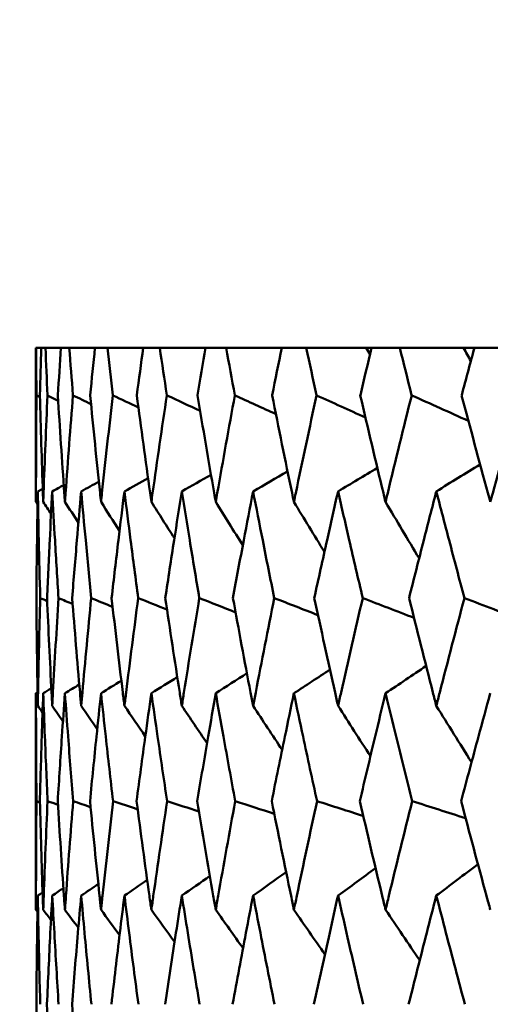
# Model space of a CAD drawing. Header units: millimetres. Extents: x 61 to 1929, y 482 to 2664.
# Tile 200 of 219: x 1225.09 to 1227.65, y 717.78 to 723.14. Entities that reach past the tile are written whole.
import ezdxf

# ---------------------------------------------------------------- set-up
doc = ezdxf.new("R2010")
doc.units = ezdxf.units.MM
doc.header["$LTSCALE"] = 10
doc.layers.add('Widoczne (ISO)', color=7, linetype='Continuous', lineweight=50)

msp = doc.modelspace()

# ---------------------------------------------------------------- linework, layer by layer
at = {"layer": 'Widoczne (ISO)'}
for p, q in [((1225.175, 721.3536), (1225.1742, 721.3536)), ((1225.1742, 721.3536), (1225.1742, 720.5133)), ((1225.175, 721.3536), (1225.2032, 721.3536)), ((1225.2258, 721.3536), (1225.2032, 721.3536)), ((1225.2258, 721.3536), (1225.3101, 721.3536)), ((1225.3553, 721.3536), (1225.3101, 721.3536)), ((1225.3553, 721.3536), (1225.4955, 721.3536)), ((1225.5631, 721.3536), (1225.4955, 721.3536)), ((1225.5631, 721.3536), (1225.7585, 721.3536)), ((1225.8482, 721.3536), (1225.7585, 721.3536)), ((1225.8482, 721.3536), (1226.0981, 721.3536)), ((1226.2096, 721.3536), (1226.0981, 721.3536)), ((1226.2096, 721.3536), (1226.5131, 721.3536)), ((1226.6458, 721.3536), (1226.5131, 721.3536)), ((1226.6458, 721.3536), (1226.972, 721.3536)), ((1226.972, 721.3536), (1227.0016, 721.3536)), ((1227.1552, 721.3536), (1227.0016, 721.3536)), ((1227.1552, 721.3536), (1227.5025, 721.3536)), ((1227.5025, 721.3536), (1227.5619, 721.3536)), ((1227.7357, 721.3536), (1227.5619, 721.3536)), ((1225.1742, 719.4706), (1225.1742, 718.2908))]:
    msp.add_line(p, q, dxfattribs=at)
msp.add_circle((1245.1742, 751.3536), 50, dxfattribs=at)
for points, knots in [([(1225.1769, 721.0943), (1225.1769, 721.0948), (1225.1769, 721.0954), (1225.1761, 721.1818), (1225.1755, 721.2677), (1225.175, 721.3536)], [0.02951568, 0.02951568, 0.02951568, 0.02951568, 0.02969929, 0.02969929, 0.05939589, 0.05939589, 0.05939589, 0.05939589]), ([(1225.2032, 721.3536), (1225.2005, 721.2677), (1225.1981, 721.1818), (1225.1958, 721.0954), (1225.1958, 721.0948), (1225.1957, 721.0943)], [0, 0, 0, 0, 0.02969567, 0.02969567, 0.02988021, 0.02988021, 0.02988021, 0.02988021]), ([(1225.237, 721.0943), (1225.237, 721.0948), (1225.237, 721.0954), (1225.2331, 721.1818), (1225.2294, 721.2677), (1225.2258, 721.3536)], [0.02951568, 0.02951568, 0.02951568, 0.02951568, 0.02969929, 0.02969929, 0.05939589, 0.05939589, 0.05939589, 0.05939589]), ([(1225.3101, 721.3536), (1225.3044, 721.2677), (1225.2989, 721.1818), (1225.2935, 721.0954), (1225.2934, 721.0948), (1225.2934, 721.0943)], [0, 0, 0, 0, 0.02969567, 0.02969567, 0.02988021, 0.02988021, 0.02988021, 0.02988021]), ([(1225.3758, 721.0943), (1225.3758, 721.0948), (1225.3757, 721.0954), (1225.3687, 721.1818), (1225.3619, 721.2677), (1225.3553, 721.3536)], [0.02951568, 0.02951568, 0.02951568, 0.02951568, 0.02969929, 0.02969929, 0.05939589, 0.05939589, 0.05939589, 0.05939589]), ([(1225.4955, 721.3536), (1225.4867, 721.2677), (1225.4781, 721.1818), (1225.4696, 721.0954), (1225.4696, 721.0948), (1225.4695, 721.0943)], [0, 0, 0, 0, 0.02969567, 0.02969567, 0.02988021, 0.02988021, 0.02988021, 0.02988021]), ([(1225.5928, 721.0943), (1225.5927, 721.0948), (1225.5926, 721.0954), (1225.5826, 721.1818), (1225.5727, 721.2677), (1225.5631, 721.3536)], [0.02951568, 0.02951568, 0.02951568, 0.02951568, 0.02969929, 0.02969929, 0.05939589, 0.05939589, 0.05939589, 0.05939589]), ([(1225.7585, 721.3536), (1225.7467, 721.2677), (1225.7351, 721.1818), (1225.7235, 721.0954), (1225.7235, 721.0948), (1225.7234, 721.0943)], [0, 0, 0, 0, 0.02969567, 0.02969567, 0.02988021, 0.02988021, 0.02988021, 0.02988021]), ([(1225.887, 721.0943), (1225.8869, 721.0948), (1225.8868, 721.0954), (1225.8737, 721.1818), (1225.8609, 721.2677), (1225.8482, 721.3536)], [0.02951568, 0.02951568, 0.02951568, 0.02951568, 0.02969929, 0.02969929, 0.05939589, 0.05939589, 0.05939589, 0.05939589]), ([(1226.0981, 721.3536), (1226.0834, 721.2677), (1226.0688, 721.1818), (1226.0542, 721.0954), (1226.0541, 721.0948), (1226.054, 721.0943)], [0, 0, 0, 0, 0.02969567, 0.02969567, 0.02988021, 0.02988021, 0.02988021, 0.02988021]), ([(1226.2573, 721.0943), (1226.2572, 721.0948), (1226.2571, 721.0954), (1226.241, 721.1818), (1226.2252, 721.2677), (1226.2096, 721.3536)], [0.02951568, 0.02951568, 0.02951568, 0.02951568, 0.02969929, 0.02969929, 0.05939589, 0.05939589, 0.05939589, 0.05939589]), ([(1226.5131, 721.3536), (1226.4954, 721.2677), (1226.4778, 721.1818), (1226.4604, 721.0954), (1226.4603, 721.0948), (1226.4602, 721.0943)], [0, 0, 0, 0, 0.02969567, 0.02969567, 0.02988021, 0.02988021, 0.02988021, 0.02988021]), ([(1226.7023, 721.0943), (1226.7021, 721.0948), (1226.702, 721.0954), (1226.6831, 721.1818), (1226.6644, 721.2677), (1226.6458, 721.3536)], [0.02951568, 0.02951568, 0.02951568, 0.02951568, 0.02969929, 0.02969929, 0.05939589, 0.05939589, 0.05939589, 0.05939589]), ([(1227.0016, 721.3536), (1226.9811, 721.2677), (1226.9607, 721.1818), (1226.9404, 721.0954), (1226.9402, 721.0948), (1226.9401, 721.0943)], [0, 0, 0, 0, 0.02969567, 0.02969567, 0.02988021, 0.02988021, 0.02988021, 0.02988021]), ([(1227.2201, 721.0943), (1227.22, 721.0948), (1227.2199, 721.0954), (1227.1981, 721.1818), (1227.1766, 721.2677), (1227.1552, 721.3536)], [0.02951568, 0.02951568, 0.02951568, 0.02951568, 0.02969929, 0.02969929, 0.05939589, 0.05939589, 0.05939589, 0.05939589]), ([(1227.5619, 721.3536), (1227.5386, 721.2677), (1227.5155, 721.1818), (1227.4923, 721.0954), (1227.4922, 721.0948), (1227.492, 721.0943)], [0, 0, 0, 0, 0.02969567, 0.02969567, 0.02988021, 0.02988021, 0.02988021, 0.02988021]), ([(1225.1742, 720.5133), (1225.1742, 720.5295), (1225.1742, 720.5457), (1225.1744, 720.7394), (1225.1753, 720.9169), (1225.1769, 721.0943)], [0.0853813, 0.0853813, 0.0853813, 0.0853813, 0.09097809, 0.09097809, 0.15214536, 0.15214536, 0.15214536, 0.15214536]), ([(1225.1957, 721.0943), (1225.2004, 720.917), (1225.2058, 720.7396), (1225.2125, 720.546), (1225.2131, 720.5296), (1225.2137, 720.5133)], [0.0297954, 0.0297954, 0.0297954, 0.0297954, 0.09092493, 0.09092493, 0.09655955, 0.09655955, 0.09655955, 0.09655955]), ([(1225.2137, 720.5133), (1225.2143, 720.5295), (1225.2149, 720.5457), (1225.2219, 720.7394), (1225.2291, 720.9169), (1225.237, 721.0943)], [0.0853813, 0.0853813, 0.0853813, 0.0853813, 0.09097809, 0.09097809, 0.15214536, 0.15214536, 0.15214536, 0.15214536]), ([(1225.2934, 721.0943), (1225.3043, 720.917), (1225.316, 720.7396), (1225.3296, 720.546), (1225.3308, 720.5296), (1225.3319, 720.5133)], [0.0297954, 0.0297954, 0.0297954, 0.0297954, 0.09092493, 0.09092493, 0.09655955, 0.09655955, 0.09655955, 0.09655955]), ([(1225.3319, 720.5133), (1225.3331, 720.5295), (1225.3342, 720.5457), (1225.3481, 720.7394), (1225.3616, 720.9169), (1225.3758, 721.0943)], [0.0853813, 0.0853813, 0.0853813, 0.0853813, 0.09097809, 0.09097809, 0.15214536, 0.15214536, 0.15214536, 0.15214536]), ([(1225.4695, 721.0943), (1225.4867, 720.917), (1225.5046, 720.7396), (1225.525, 720.546), (1225.5267, 720.5296), (1225.5285, 720.5133)], [0.0297954, 0.0297954, 0.0297954, 0.0297954, 0.09092493, 0.09092493, 0.09655955, 0.09655955, 0.09655955, 0.09655955]), ([(1225.5285, 720.5133), (1225.5302, 720.5295), (1225.5319, 720.5457), (1225.5526, 720.7394), (1225.5723, 720.9169), (1225.5928, 721.0943)], [0.0853813, 0.0853813, 0.0853813, 0.0853813, 0.09097809, 0.09097809, 0.15214536, 0.15214536, 0.15214536, 0.15214536]), ([(1225.7234, 721.0943), (1225.7468, 720.917), (1225.7709, 720.7396), (1225.798, 720.546), (1225.8003, 720.5296), (1225.8026, 720.5133)], [0.0297954, 0.0297954, 0.0297954, 0.0297954, 0.09092493, 0.09092493, 0.09655955, 0.09655955, 0.09655955, 0.09655955]), ([(1225.8026, 720.5133), (1225.8048, 720.5295), (1225.8071, 720.5457), (1225.8345, 720.7394), (1225.8604, 720.9169), (1225.887, 721.0943)], [0.0853813, 0.0853813, 0.0853813, 0.0853813, 0.09097809, 0.09097809, 0.15214536, 0.15214536, 0.15214536, 0.15214536]), ([(1226.054, 721.0943), (1226.0835, 720.917), (1226.1137, 720.7396), (1226.1474, 720.546), (1226.1502, 720.5296), (1226.1531, 720.5133)], [0.0297954, 0.0297954, 0.0297954, 0.0297954, 0.09092493, 0.09092493, 0.09655955, 0.09655955, 0.09655955, 0.09655955]), ([(1226.1531, 720.5133), (1226.1559, 720.5295), (1226.1588, 720.5457), (1226.1928, 720.7394), (1226.2247, 720.9169), (1226.2573, 721.0943)], [0.0853813, 0.0853813, 0.0853813, 0.0853813, 0.09097809, 0.09097809, 0.15214536, 0.15214536, 0.15214536, 0.15214536]), ([(1226.4602, 721.0943), (1226.4956, 720.917), (1226.5317, 720.7396), (1226.5719, 720.546), (1226.5753, 720.5296), (1226.5787, 720.5133)], [0.0297954, 0.0297954, 0.0297954, 0.0297954, 0.09092493, 0.09092493, 0.09655955, 0.09655955, 0.09655955, 0.09655955]), ([(1226.5787, 720.5133), (1226.5821, 720.5295), (1226.5855, 720.5457), (1226.626, 720.7394), (1226.6638, 720.9169), (1226.7023, 721.0943)], [0.0853813, 0.0853813, 0.0853813, 0.0853813, 0.09097809, 0.09097809, 0.15214536, 0.15214536, 0.15214536, 0.15214536]), ([(1226.9401, 721.0943), (1226.9814, 720.917), (1227.0233, 720.7396), (1227.0698, 720.546), (1227.0737, 720.5296), (1227.0777, 720.5133)], [0.0297954, 0.0297954, 0.0297954, 0.0297954, 0.09092493, 0.09092493, 0.09655955, 0.09655955, 0.09655955, 0.09655955]), ([(1227.0777, 720.5133), (1227.0816, 720.5295), (1227.0855, 720.5457), (1227.1323, 720.7394), (1227.1759, 720.9169), (1227.2201, 721.0943)], [0.0853813, 0.0853813, 0.0853813, 0.0853813, 0.09097809, 0.09097809, 0.15214536, 0.15214536, 0.15214536, 0.15214536]), ([(1227.492, 721.0943), (1227.539, 720.917), (1227.5865, 720.7396), (1227.6392, 720.546), (1227.6436, 720.5296), (1227.6481, 720.5133)], [0.0297954, 0.0297954, 0.0297954, 0.0297954, 0.09092493, 0.09092493, 0.09655955, 0.09655955, 0.09655955, 0.09655955]), ([(1227.6481, 720.5133), (1227.6525, 720.5295), (1227.657, 720.5457), (1227.7099, 720.7394), (1227.759, 720.9169), (1227.8089, 721.0943)], [0.0853813, 0.0853813, 0.0853813, 0.0853813, 0.09097809, 0.09097809, 0.15214536, 0.15214536, 0.15214536, 0.15214536]), ([(1225.1841, 720.571), (1225.1825, 720.4821), (1225.1811, 720.3932), (1225.1785, 720.1994), (1225.1773, 720.0945), (1225.1764, 719.9896)], [0.03078053, 0.03078053, 0.03078053, 0.03078053, 0.06149921, 0.06149921, 0.09773041, 0.09773041, 0.09773041, 0.09773041]), ([(1225.1973, 719.9896), (1225.1944, 720.0945), (1225.1918, 720.1994), (1225.1875, 720.3931), (1225.1857, 720.482), (1225.1841, 720.571)], [0.02528165, 0.02528165, 0.02528165, 0.02528165, 0.06150593, 0.06150593, 0.09223152, 0.09223152, 0.09223152, 0.09223152]), ([(1225.263, 720.571), (1225.2582, 720.4821), (1225.2536, 720.3932), (1225.244, 720.1994), (1225.2391, 720.0945), (1225.2345, 719.9896)], [0.03078053, 0.03078053, 0.03078053, 0.03078053, 0.06149921, 0.06149921, 0.09773041, 0.09773041, 0.09773041, 0.09773041]), ([(1225.297, 719.9896), (1225.2904, 720.0945), (1225.284, 720.1994), (1225.2727, 720.3931), (1225.2678, 720.482), (1225.263, 720.571)], [0.02528165, 0.02528165, 0.02528165, 0.02528165, 0.06150593, 0.06150593, 0.09223152, 0.09223152, 0.09223152, 0.09223152]), ([(1225.4205, 720.571), (1225.4125, 720.4821), (1225.4048, 720.3932), (1225.3883, 720.1994), (1225.3796, 720.0945), (1225.3712, 719.9896)], [0.03078053, 0.03078053, 0.03078053, 0.03078053, 0.06149921, 0.06149921, 0.09773041, 0.09773041, 0.09773041, 0.09773041]), ([(1225.4751, 719.9896), (1225.4648, 720.0945), (1225.4547, 720.1994), (1225.4366, 720.3931), (1225.4284, 720.482), (1225.4205, 720.571)], [0.02528165, 0.02528165, 0.02528165, 0.02528165, 0.06150593, 0.06150593, 0.09223152, 0.09223152, 0.09223152, 0.09223152]), ([(1225.6559, 720.571), (1225.6448, 720.4821), (1225.6339, 720.3932), (1225.6106, 720.1994), (1225.5982, 720.0945), (1225.5861, 719.9896)], [0.03078053, 0.03078053, 0.03078053, 0.03078053, 0.06149921, 0.06149921, 0.09773041, 0.09773041, 0.09773041, 0.09773041]), ([(1225.731, 719.9896), (1225.717, 720.0945), (1225.7032, 720.1994), (1225.6783, 720.3931), (1225.667, 720.482), (1225.6559, 720.571)], [0.02528165, 0.02528165, 0.02528165, 0.02528165, 0.06150593, 0.06150593, 0.09223152, 0.09223152, 0.09223152, 0.09223152]), ([(1225.9684, 720.571), (1225.9542, 720.4821), (1225.9402, 720.3932), (1225.9101, 720.1994), (1225.8941, 720.0945), (1225.8783, 719.9896)], [0.03078053, 0.03078053, 0.03078053, 0.03078053, 0.06149921, 0.06149921, 0.09773041, 0.09773041, 0.09773041, 0.09773041]), ([(1226.0637, 719.9896), (1226.046, 720.0945), (1226.0286, 720.1994), (1225.9969, 720.3931), (1225.9825, 720.482), (1225.9684, 720.571)], [0.02528165, 0.02528165, 0.02528165, 0.02528165, 0.06150593, 0.06150593, 0.09223152, 0.09223152, 0.09223152, 0.09223152]), ([(1226.3566, 720.571), (1226.3394, 720.4821), (1226.3224, 720.3932), (1226.2857, 720.1994), (1226.2661, 720.0945), (1226.2467, 719.9896)], [0.03078053, 0.03078053, 0.03078053, 0.03078053, 0.06149921, 0.06149921, 0.09773041, 0.09773041, 0.09773041, 0.09773041]), ([(1226.4717, 719.9896), (1226.4505, 720.0945), (1226.4295, 720.1994), (1226.3912, 720.3931), (1226.3738, 720.482), (1226.3566, 720.571)], [0.02528165, 0.02528165, 0.02528165, 0.02528165, 0.06150593, 0.06150593, 0.09223152, 0.09223152, 0.09223152, 0.09223152]), ([(1226.8191, 720.571), (1226.7989, 720.4821), (1226.7789, 720.3932), (1226.7358, 720.1994), (1226.7126, 720.0945), (1226.6898, 719.9896)], [0.03078053, 0.03078053, 0.03078053, 0.03078053, 0.06149921, 0.06149921, 0.09773041, 0.09773041, 0.09773041, 0.09773041]), ([(1226.9536, 719.9896), (1226.9289, 720.0945), (1226.9044, 720.1994), (1226.8597, 720.3931), (1226.8393, 720.482), (1226.8191, 720.571)], [0.02528165, 0.02528165, 0.02528165, 0.02528165, 0.06150593, 0.06150593, 0.09223152, 0.09223152, 0.09223152, 0.09223152]), ([(1227.3541, 720.571), (1227.331, 720.4821), (1227.3081, 720.3932), (1227.2586, 720.1994), (1227.2321, 720.0945), (1227.2058, 719.9896)], [0.03078053, 0.03078053, 0.03078053, 0.03078053, 0.06149921, 0.06149921, 0.09773041, 0.09773041, 0.09773041, 0.09773041]), ([(1227.5073, 719.9896), (1227.4793, 720.0945), (1227.4514, 720.1994), (1227.4004, 720.3931), (1227.3772, 720.482), (1227.3541, 720.571)], [0.02528165, 0.02528165, 0.02528165, 0.02528165, 0.06150593, 0.06150593, 0.09223152, 0.09223152, 0.09223152, 0.09223152]), ([(1225.1764, 719.9896), (1225.1779, 719.8181), (1225.18, 719.6466), (1225.1832, 719.4508), (1225.1837, 719.4265), (1225.1841, 719.4023)], [0.02983351, 0.02983351, 0.02983351, 0.02983351, 0.0889495, 0.0889495, 0.09731113, 0.09731113, 0.09731113, 0.09731113]), ([(1225.1841, 719.4023), (1225.1845, 719.4264), (1225.185, 719.4506), (1225.1887, 719.6464), (1225.1926, 719.818), (1225.1973, 719.9896)], [0.0806421, 0.0806421, 0.0806421, 0.0806421, 0.08897282, 0.08897282, 0.14811965, 0.14811965, 0.14811965, 0.14811965]), ([(1225.2345, 719.9896), (1225.242, 719.8181), (1225.2502, 719.6466), (1225.2604, 719.4508), (1225.2617, 719.4265), (1225.263, 719.4023)], [0.02983351, 0.02983351, 0.02983351, 0.02983351, 0.0889495, 0.0889495, 0.09731113, 0.09731113, 0.09731113, 0.09731113]), ([(1225.263, 719.4023), (1225.2643, 719.4264), (1225.2656, 719.4506), (1225.2762, 719.6464), (1225.2863, 719.818), (1225.297, 719.9896)], [0.0806421, 0.0806421, 0.0806421, 0.0806421, 0.08897282, 0.08897282, 0.14811965, 0.14811965, 0.14811965, 0.14811965]), ([(1225.3712, 719.9896), (1225.3848, 719.8181), (1225.3991, 719.6466), (1225.4162, 719.4508), (1225.4183, 719.4265), (1225.4205, 719.4023)], [0.02983351, 0.02983351, 0.02983351, 0.02983351, 0.0889495, 0.0889495, 0.09731113, 0.09731113, 0.09731113, 0.09731113]), ([(1225.4205, 719.4023), (1225.4226, 719.4264), (1225.4248, 719.4506), (1225.4423, 719.6464), (1225.4584, 719.818), (1225.4751, 719.9896)], [0.0806421, 0.0806421, 0.0806421, 0.0806421, 0.08897282, 0.08897282, 0.14811965, 0.14811965, 0.14811965, 0.14811965]), ([(1225.5861, 719.9896), (1225.6057, 719.8181), (1225.626, 719.6466), (1225.6499, 719.4508), (1225.6529, 719.4265), (1225.6559, 719.4023)], [0.02983351, 0.02983351, 0.02983351, 0.02983351, 0.0889495, 0.0889495, 0.09731113, 0.09731113, 0.09731113, 0.09731113]), ([(1225.6559, 719.4023), (1225.6589, 719.4264), (1225.6619, 719.4506), (1225.6862, 719.6464), (1225.7083, 719.818), (1225.731, 719.9896)], [0.0806421, 0.0806421, 0.0806421, 0.0806421, 0.08897282, 0.08897282, 0.14811965, 0.14811965, 0.14811965, 0.14811965]), ([(1225.8783, 719.9896), (1225.9039, 719.8181), (1225.93, 719.6466), (1225.9607, 719.4508), (1225.9645, 719.4265), (1225.9684, 719.4023)], [0.02983351, 0.02983351, 0.02983351, 0.02983351, 0.0889495, 0.0889495, 0.09731113, 0.09731113, 0.09731113, 0.09731113]), ([(1225.9684, 719.4023), (1225.9722, 719.4264), (1225.976, 719.4506), (1226.0071, 719.6464), (1226.035, 719.818), (1226.0637, 719.9896)], [0.0806421, 0.0806421, 0.0806421, 0.0806421, 0.08897282, 0.08897282, 0.14811965, 0.14811965, 0.14811965, 0.14811965]), ([(1226.2467, 719.9896), (1226.278, 719.8181), (1226.31, 719.6466), (1226.3473, 719.4508), (1226.352, 719.4265), (1226.3566, 719.4023)], [0.02983351, 0.02983351, 0.02983351, 0.02983351, 0.0889495, 0.0889495, 0.09731113, 0.09731113, 0.09731113, 0.09731113]), ([(1226.3566, 719.4023), (1226.3612, 719.4264), (1226.3659, 719.4506), (1226.4036, 719.6464), (1226.4373, 719.818), (1226.4717, 719.9896)], [0.0806421, 0.0806421, 0.0806421, 0.0806421, 0.08897282, 0.08897282, 0.14811965, 0.14811965, 0.14811965, 0.14811965]), ([(1226.6898, 719.9896), (1226.7268, 719.8181), (1226.7645, 719.6466), (1226.8083, 719.4508), (1226.8137, 719.4265), (1226.8191, 719.4023)], [0.02983351, 0.02983351, 0.02983351, 0.02983351, 0.0889495, 0.0889495, 0.09731113, 0.09731113, 0.09731113, 0.09731113]), ([(1226.8191, 719.4023), (1226.8246, 719.4264), (1226.83, 719.4506), (1226.8742, 719.6464), (1226.9135, 719.818), (1226.9536, 719.9896)], [0.0806421, 0.0806421, 0.0806421, 0.0806421, 0.08897282, 0.08897282, 0.14811965, 0.14811965, 0.14811965, 0.14811965]), ([(1227.2058, 719.9896), (1227.2484, 719.8181), (1227.2916, 719.6466), (1227.3417, 719.4508), (1227.3479, 719.4265), (1227.3541, 719.4023)], [0.02983351, 0.02983351, 0.02983351, 0.02983351, 0.0889495, 0.0889495, 0.09731113, 0.09731113, 0.09731113, 0.09731113]), ([(1227.3541, 719.4023), (1227.3603, 719.4264), (1227.3665, 719.4506), (1227.417, 719.6464), (1227.4618, 719.818), (1227.5073, 719.9896)], [0.0806421, 0.0806421, 0.0806421, 0.0806421, 0.08897282, 0.08897282, 0.14811965, 0.14811965, 0.14811965, 0.14811965]), ([(1225.177, 718.8831), (1225.1759, 719.0005), (1225.1751, 719.1178), (1225.1744, 719.3136), (1225.1742, 719.3921), (1225.1742, 719.4706)], [0.02104899, 0.02104899, 0.02104899, 0.02104899, 0.0615671, 0.0615671, 0.08866561, 0.08866561, 0.08866561, 0.08866561]), ([(1225.2137, 719.4706), (1225.2109, 719.3921), (1225.2082, 719.3137), (1225.202, 719.1179), (1225.1985, 719.0005), (1225.1955, 718.8831)], [0.03448054, 0.03448054, 0.03448054, 0.03448054, 0.06157222, 0.06157222, 0.10209717, 0.10209717, 0.10209717, 0.10209717]), ([(1225.2375, 718.8831), (1225.2322, 719.0005), (1225.2272, 719.1178), (1225.2195, 719.3136), (1225.2165, 719.3921), (1225.2137, 719.4706)], [0.02104899, 0.02104899, 0.02104899, 0.02104899, 0.0615671, 0.0615671, 0.08866561, 0.08866561, 0.08866561, 0.08866561]), ([(1225.3319, 719.4706), (1225.3263, 719.3921), (1225.3209, 719.3137), (1225.3076, 719.1179), (1225.3, 719.0005), (1225.2927, 718.8831)], [0.03448054, 0.03448054, 0.03448054, 0.03448054, 0.06157222, 0.06157222, 0.10209717, 0.10209717, 0.10209717, 0.10209717]), ([(1225.3767, 718.8831), (1225.3672, 719.0005), (1225.358, 719.1178), (1225.3433, 719.3136), (1225.3375, 719.3921), (1225.3319, 719.4706)], [0.02104899, 0.02104899, 0.02104899, 0.02104899, 0.0615671, 0.0615671, 0.08866561, 0.08866561, 0.08866561, 0.08866561]), ([(1225.5285, 719.4706), (1225.5201, 719.3921), (1225.5119, 719.3137), (1225.4917, 719.1179), (1225.4799, 719.0005), (1225.4685, 718.8831)], [0.03448054, 0.03448054, 0.03448054, 0.03448054, 0.06157222, 0.06157222, 0.10209717, 0.10209717, 0.10209717, 0.10209717]), ([(1225.594, 718.8831), (1225.5804, 719.0005), (1225.567, 719.1178), (1225.5454, 719.3136), (1225.5369, 719.3921), (1225.5285, 719.4706)], [0.02104899, 0.02104899, 0.02104899, 0.02104899, 0.0615671, 0.0615671, 0.08866561, 0.08866561, 0.08866561, 0.08866561]), ([(1225.8026, 719.4706), (1225.7914, 719.3921), (1225.7805, 719.3137), (1225.7534, 719.1179), (1225.7376, 719.0005), (1225.722, 718.8831)], [0.03448054, 0.03448054, 0.03448054, 0.03448054, 0.06157222, 0.06157222, 0.10209717, 0.10209717, 0.10209717, 0.10209717]), ([(1225.8885, 718.8831), (1225.8708, 719.0005), (1225.8534, 719.1178), (1225.825, 719.3136), (1225.8137, 719.3921), (1225.8026, 719.4706)], [0.02104899, 0.02104899, 0.02104899, 0.02104899, 0.0615671, 0.0615671, 0.08866561, 0.08866561, 0.08866561, 0.08866561]), ([(1226.1531, 719.4706), (1226.1393, 719.3921), (1226.1256, 719.3137), (1226.0918, 719.1179), (1226.0719, 719.0005), (1226.0523, 718.8831)], [0.03448054, 0.03448054, 0.03448054, 0.03448054, 0.06157222, 0.06157222, 0.10209717, 0.10209717, 0.10209717, 0.10209717]), ([(1226.2592, 718.8831), (1226.2375, 719.0005), (1226.2161, 719.1178), (1226.1809, 719.3136), (1226.1669, 719.3921), (1226.1531, 719.4706)], [0.02104899, 0.02104899, 0.02104899, 0.02104899, 0.0615671, 0.0615671, 0.08866561, 0.08866561, 0.08866561, 0.08866561]), ([(1226.5787, 719.4706), (1226.5622, 719.3921), (1226.5459, 719.3137), (1226.5055, 719.1179), (1226.4816, 719.0005), (1226.458, 718.8831)], [0.03448054, 0.03448054, 0.03448054, 0.03448054, 0.06157222, 0.06157222, 0.10209717, 0.10209717, 0.10209717, 0.10209717]), ([(1226.7046, 718.8831), (1226.6789, 719.0005), (1226.6536, 719.1178), (1226.6118, 719.3136), (1226.5952, 719.3921), (1226.5787, 719.4706)], [0.02104899, 0.02104899, 0.02104899, 0.02104899, 0.0615671, 0.0615671, 0.08866561, 0.08866561, 0.08866561, 0.08866561]), ([(1227.0777, 719.4706), (1227.0586, 719.3921), (1227.0397, 719.3137), (1226.9929, 719.1179), (1226.9651, 719.0005), (1226.9377, 718.8831)], [0.03448054, 0.03448054, 0.03448054, 0.03448054, 0.06157222, 0.06157222, 0.10209717, 0.10209717, 0.10209717, 0.10209717]), ([(1227.2228, 718.8831), (1227.1933, 719.0005), (1227.1641, 719.1178), (1227.1159, 719.3136), (1227.0967, 719.3921), (1227.0777, 719.4706)], [0.02104899, 0.02104899, 0.02104899, 0.02104899, 0.0615671, 0.0615671, 0.08866561, 0.08866561, 0.08866561, 0.08866561]), ([(1227.6481, 719.4706), (1227.6265, 719.3921), (1227.6051, 719.3137), (1227.552, 719.1179), (1227.5205, 719.0005), (1227.4892, 718.8831)], [0.03448054, 0.03448054, 0.03448054, 0.03448054, 0.06157222, 0.06157222, 0.10209717, 0.10209717, 0.10209717, 0.10209717]), ([(1225.1742, 718.2908), (1225.1742, 718.316), (1225.1742, 718.3412), (1225.1745, 718.5386), (1225.1754, 718.7109), (1225.177, 718.8831)], [0.07597559, 0.07597559, 0.07597559, 0.07597559, 0.08464777, 0.08464777, 0.14401425, 0.14401425, 0.14401425, 0.14401425]), ([(1225.1955, 718.8831), (1225.2, 718.7109), (1225.2051, 718.5387), (1225.2119, 718.3413), (1225.2128, 718.3161), (1225.2137, 718.2908)], [0.02530969, 0.02530969, 0.02530969, 0.02530969, 0.08465152, 0.08465152, 0.09334823, 0.09334823, 0.09334823, 0.09334823]), ([(1225.2137, 718.2908), (1225.2146, 718.316), (1225.2155, 718.3412), (1225.2227, 718.5386), (1225.2298, 718.7109), (1225.2375, 718.8831)], [0.07597559, 0.07597559, 0.07597559, 0.07597559, 0.08464777, 0.08464777, 0.14401425, 0.14401425, 0.14401425, 0.14401425]), ([(1225.2927, 718.8831), (1225.3033, 718.7109), (1225.3146, 718.5387), (1225.3284, 718.3413), (1225.3301, 718.3161), (1225.3319, 718.2908)], [0.02530969, 0.02530969, 0.02530969, 0.02530969, 0.08465152, 0.08465152, 0.09334823, 0.09334823, 0.09334823, 0.09334823]), ([(1225.3319, 718.2908), (1225.3337, 718.316), (1225.3355, 718.3412), (1225.3497, 718.5386), (1225.3629, 718.7109), (1225.3767, 718.8831)], [0.07597559, 0.07597559, 0.07597559, 0.07597559, 0.08464777, 0.08464777, 0.14401425, 0.14401425, 0.14401425, 0.14401425]), ([(1225.4685, 718.8831), (1225.4851, 718.7109), (1225.5025, 718.5387), (1225.5232, 718.3413), (1225.5258, 718.3161), (1225.5285, 718.2908)], [0.02530969, 0.02530969, 0.02530969, 0.02530969, 0.08465152, 0.08465152, 0.09334823, 0.09334823, 0.09334823, 0.09334823]), ([(1225.5285, 718.2908), (1225.5311, 718.316), (1225.5338, 718.3412), (1225.555, 718.5386), (1225.5741, 718.7109), (1225.594, 718.8831)], [0.07597559, 0.07597559, 0.07597559, 0.07597559, 0.08464777, 0.08464777, 0.14401425, 0.14401425, 0.14401425, 0.14401425]), ([(1225.722, 718.8831), (1225.7446, 718.7109), (1225.768, 718.5387), (1225.7955, 718.3413), (1225.799, 718.3161), (1225.8026, 718.2908)], [0.02530969, 0.02530969, 0.02530969, 0.02530969, 0.08465152, 0.08465152, 0.09334823, 0.09334823, 0.09334823, 0.09334823]), ([(1225.8026, 718.2908), (1225.8061, 718.316), (1225.8097, 718.3412), (1225.8376, 718.5386), (1225.8628, 718.7109), (1225.8885, 718.8831)], [0.07597559, 0.07597559, 0.07597559, 0.07597559, 0.08464777, 0.08464777, 0.14401425, 0.14401425, 0.14401425, 0.14401425]), ([(1226.0523, 718.8831), (1226.0808, 718.7109), (1226.11, 718.5387), (1226.1443, 718.3413), (1226.1487, 718.3161), (1226.1531, 718.2908)], [0.02530969, 0.02530969, 0.02530969, 0.02530969, 0.08465152, 0.08465152, 0.09334823, 0.09334823, 0.09334823, 0.09334823]), ([(1226.1531, 718.2908), (1226.1575, 718.316), (1226.1619, 718.3412), (1226.1966, 718.5386), (1226.2276, 718.7109), (1226.2592, 718.8831)], [0.07597559, 0.07597559, 0.07597559, 0.07597559, 0.08464777, 0.08464777, 0.14401425, 0.14401425, 0.14401425, 0.14401425]), ([(1226.458, 718.8831), (1226.4924, 718.7109), (1226.5273, 718.5387), (1226.5682, 718.3413), (1226.5734, 718.3161), (1226.5787, 718.2908)], [0.02530969, 0.02530969, 0.02530969, 0.02530969, 0.08465152, 0.08465152, 0.09334823, 0.09334823, 0.09334823, 0.09334823]), ([(1226.5787, 718.2908), (1226.5839, 718.316), (1226.5892, 718.3412), (1226.6305, 718.5386), (1226.6672, 718.7109), (1226.7046, 718.8831)], [0.07597559, 0.07597559, 0.07597559, 0.07597559, 0.08464777, 0.08464777, 0.14401425, 0.14401425, 0.14401425, 0.14401425]), ([(1226.9377, 718.8831), (1226.9776, 718.7109), (1227.0182, 718.5387), (1227.0656, 718.3413), (1227.0716, 718.3161), (1227.0777, 718.2908)], [0.02530969, 0.02530969, 0.02530969, 0.02530969, 0.08465152, 0.08465152, 0.09334823, 0.09334823, 0.09334823, 0.09334823]), ([(1227.0777, 718.2908), (1227.0837, 718.316), (1227.0898, 718.3412), (1227.1376, 718.5386), (1227.1799, 718.7109), (1227.2228, 718.8831)], [0.07597559, 0.07597559, 0.07597559, 0.07597559, 0.08464777, 0.08464777, 0.14401425, 0.14401425, 0.14401425, 0.14401425]), ([(1227.4892, 718.8831), (1227.5347, 718.7109), (1227.5808, 718.5387), (1227.6344, 718.3413), (1227.6412, 718.3161), (1227.6481, 718.2908)], [0.02530969, 0.02530969, 0.02530969, 0.02530969, 0.08465152, 0.08465152, 0.09334823, 0.09334823, 0.09334823, 0.09334823]), ([(1225.1841, 718.3678), (1225.1829, 718.3002), (1225.1818, 718.2325), (1225.1789, 718.0351), (1225.1774, 717.9054), (1225.1763, 717.7757)], [0.03825175, 0.03825175, 0.03825175, 0.03825175, 0.06160817, 0.06160817, 0.10638617, 0.10638617, 0.10638617, 0.10638617]), ([(1225.1975, 717.7757), (1225.194, 717.9054), (1225.1908, 718.0351), (1225.1866, 718.2325), (1225.1853, 718.3002), (1225.1841, 718.3678)], [0.01681985, 0.01681985, 0.01681985, 0.01681985, 0.06159108, 0.06159108, 0.08495433, 0.08495433, 0.08495433, 0.08495433]), ([(1225.263, 718.3678), (1225.2594, 718.3002), (1225.2558, 718.2325), (1225.2459, 718.0351), (1225.2398, 717.9054), (1225.2341, 717.7757)], [0.03825175, 0.03825175, 0.03825175, 0.03825175, 0.06160817, 0.06160817, 0.10638617, 0.10638617, 0.10638617, 0.10638617]), ([(1225.2975, 717.7757), (1225.2893, 717.9054), (1225.2816, 718.0351), (1225.2704, 718.2325), (1225.2666, 718.3002), (1225.263, 718.3678)], [0.01681985, 0.01681985, 0.01681985, 0.01681985, 0.06159108, 0.06159108, 0.08495433, 0.08495433, 0.08495433, 0.08495433]), ([(1225.4205, 718.3678), (1225.4144, 718.3002), (1225.4085, 718.2325), (1225.3916, 718.0351), (1225.3809, 717.9054), (1225.3705, 717.7757)], [0.03825175, 0.03825175, 0.03825175, 0.03825175, 0.06160817, 0.06160817, 0.10638617, 0.10638617, 0.10638617, 0.10638617]), ([(1225.476, 717.7757), (1225.4632, 717.9054), (1225.4508, 718.0351), (1225.4326, 718.2325), (1225.4265, 718.3002), (1225.4205, 718.3678)], [0.01681985, 0.01681985, 0.01681985, 0.01681985, 0.06159108, 0.06159108, 0.08495433, 0.08495433, 0.08495433, 0.08495433]), ([(1225.6559, 718.3678), (1225.6475, 718.3002), (1225.6392, 718.2325), (1225.6153, 718.0351), (1225.6, 717.9054), (1225.5851, 717.7757)], [0.03825175, 0.03825175, 0.03825175, 0.03825175, 0.06160817, 0.06160817, 0.10638617, 0.10638617, 0.10638617, 0.10638617]), ([(1225.7322, 717.7757), (1225.7149, 717.9054), (1225.698, 718.0351), (1225.6728, 718.2325), (1225.6643, 718.3002), (1225.6559, 718.3678)], [0.01681985, 0.01681985, 0.01681985, 0.01681985, 0.06159108, 0.06159108, 0.08495433, 0.08495433, 0.08495433, 0.08495433]), ([(1225.9684, 718.3678), (1225.9576, 718.3002), (1225.947, 718.2325), (1225.9162, 718.0351), (1225.8965, 717.9054), (1225.8771, 717.7757)], [0.03825175, 0.03825175, 0.03825175, 0.03825175, 0.06160817, 0.06160817, 0.10638617, 0.10638617, 0.10638617, 0.10638617]), ([(1226.0651, 717.7757), (1226.0433, 717.9054), (1226.0219, 718.0351), (1225.99, 718.2325), (1225.9791, 718.3002), (1225.9684, 718.3678)], [0.01681985, 0.01681985, 0.01681985, 0.01681985, 0.06159108, 0.06159108, 0.08495433, 0.08495433, 0.08495433, 0.08495433]), ([(1226.3566, 718.3678), (1226.3436, 718.3002), (1226.3306, 718.2325), (1226.2932, 718.0351), (1226.269, 717.9054), (1226.2451, 717.7757)], [0.03825175, 0.03825175, 0.03825175, 0.03825175, 0.06160817, 0.06160817, 0.10638617, 0.10638617, 0.10638617, 0.10638617]), ([(1226.4734, 717.7757), (1226.4473, 717.9054), (1226.4215, 718.0351), (1226.3828, 718.2325), (1226.3697, 718.3002), (1226.3566, 718.3678)], [0.01681985, 0.01681985, 0.01681985, 0.01681985, 0.06159108, 0.06159108, 0.08495433, 0.08495433, 0.08495433, 0.08495433]), ([(1226.8191, 718.3678), (1226.8038, 718.3002), (1226.7886, 718.2325), (1226.7446, 718.0351), (1226.7161, 717.9054), (1226.6879, 717.7757)], [0.03825175, 0.03825175, 0.03825175, 0.03825175, 0.06160817, 0.06160817, 0.10638617, 0.10638617, 0.10638617, 0.10638617]), ([(1226.9556, 717.7757), (1226.9251, 717.9054), (1226.8951, 718.0351), (1226.8498, 718.2325), (1226.8344, 718.3002), (1226.8191, 718.3678)], [0.01681985, 0.01681985, 0.01681985, 0.01681985, 0.06159108, 0.06159108, 0.08495433, 0.08495433, 0.08495433, 0.08495433]), ([(1227.3541, 718.3678), (1227.3366, 718.3002), (1227.3192, 718.2325), (1227.2688, 718.0351), (1227.236, 717.9054), (1227.2036, 717.7757)], [0.03825175, 0.03825175, 0.03825175, 0.03825175, 0.06160817, 0.06160817, 0.10638617, 0.10638617, 0.10638617, 0.10638617]), ([(1227.5096, 717.7757), (1227.475, 717.9054), (1227.4408, 718.0351), (1227.3892, 718.2325), (1227.3716, 718.3002), (1227.3541, 718.3678)], [0.01681985, 0.01681985, 0.01681985, 0.01681985, 0.06159108, 0.06159108, 0.08495433, 0.08495433, 0.08495433, 0.08495433]), ([(1225.1763, 717.7757), (1225.1778, 717.6027), (1225.1799, 717.4296), (1225.1832, 717.231), (1225.1836, 717.2054), (1225.1841, 717.1799)], [0.02053386, 0.02053386, 0.02053386, 0.02053386, 0.08016461, 0.08016461, 0.08898694, 0.08898694, 0.08898694, 0.08898694]), ([(1225.2341, 717.7757), (1225.2417, 717.6027), (1225.2499, 717.4296), (1225.2603, 717.231), (1225.2616, 717.2054), (1225.263, 717.1799)], [0.02053386, 0.02053386, 0.02053386, 0.02053386, 0.08016461, 0.08016461, 0.08898694, 0.08898694, 0.08898694, 0.08898694]), ([(1225.3705, 717.7757), (1225.3842, 717.6027), (1225.3986, 717.4296), (1225.4159, 717.231), (1225.4182, 717.2054), (1225.4205, 717.1799)], [0.02053386, 0.02053386, 0.02053386, 0.02053386, 0.08016461, 0.08016461, 0.08898694, 0.08898694, 0.08898694, 0.08898694])]:
    msp.add_open_spline(points, degree=3, knots=knots, dxfattribs=at)
for points in [[(1226.972, 721.3536), (1226.979, 721.3414), (1226.9859, 721.3291), (1226.9929, 721.3169)], [(1227.5025, 721.3536), (1227.5158, 721.3295), (1227.5291, 721.3055), (1227.5424, 721.2815)], [(1225.196, 721.0844), (1225.1896, 721.0877), (1225.1833, 721.091), (1225.1769, 721.0943)], [(1225.2952, 721.0652), (1225.2758, 721.0749), (1225.2564, 721.0846), (1225.237, 721.0943)], [(1225.4742, 721.0465), (1225.4414, 721.0624), (1225.4086, 721.0784), (1225.3758, 721.0943)], [(1225.7322, 721.0281), (1225.6857, 721.0502), (1225.6392, 721.0722), (1225.5928, 721.0943)], [(1226.0681, 721.0099), (1226.0077, 721.0381), (1225.9473, 721.0662), (1225.887, 721.0943)], [(1226.4807, 720.9918), (1226.4062, 721.026), (1226.3318, 721.0601), (1226.2573, 721.0943)], [(1226.9683, 720.9737), (1226.8796, 721.0139), (1226.7909, 721.0541), (1226.7023, 721.0943)], [(1227.529, 720.9552), (1227.426, 721.0016), (1227.3231, 721.0479), (1227.2201, 721.0943)], [(1226.8191, 720.571), (1226.8905, 720.6136), (1226.9619, 720.6562), (1227.0333, 720.6987)], [(1227.3541, 720.571), (1227.4336, 720.6199), (1227.5131, 720.6687), (1227.5927, 720.7176)], [(1225.6559, 720.571), (1225.6987, 720.595), (1225.7416, 720.6191), (1225.7844, 720.6431)], [(1225.9684, 720.571), (1226.0213, 720.6012), (1226.0743, 720.6314), (1226.1273, 720.6616)], [(1226.3566, 720.571), (1226.4191, 720.6074), (1226.4816, 720.6438), (1226.5441, 720.6801)], [(1225.1841, 720.571), (1225.1931, 720.5759), (1225.2021, 720.5808), (1225.2112, 720.5858)], [(1225.263, 720.571), (1225.2838, 720.5824), (1225.3046, 720.5939), (1225.3255, 720.6053)], [(1225.4205, 720.571), (1225.4526, 720.5888), (1225.4847, 720.6066), (1225.5168, 720.6244)], [(1225.1742, 720.5133), (1225.1771, 720.5089), (1225.18, 720.5045), (1225.1829, 720.5001)], [(1225.2137, 720.5133), (1225.228, 720.4915), (1225.2422, 720.4697), (1225.2565, 720.4479)], [(1225.3319, 720.5133), (1225.3564, 720.4756), (1225.3809, 720.438), (1225.4054, 720.4004)], [(1225.5285, 720.5133), (1225.5621, 720.461), (1225.5958, 720.4088), (1225.6295, 720.3566)], [(1225.8026, 720.5133), (1225.8444, 720.4474), (1225.8862, 720.3816), (1225.9282, 720.3159)], [(1226.1531, 720.5133), (1226.2021, 720.4346), (1226.2512, 720.356), (1226.3005, 720.2775)], [(1226.5787, 720.5133), (1226.634, 720.4225), (1226.6895, 720.3317), (1226.7451, 720.2411)], [(1227.0777, 720.5133), (1227.1384, 720.4108), (1227.1994, 720.3085), (1227.2604, 720.2062)], [(1225.2352, 719.9732), (1225.2226, 719.9787), (1225.2099, 719.9842), (1225.1973, 719.9896)], [(1225.3738, 719.9573), (1225.3482, 719.9681), (1225.3226, 719.9789), (1225.297, 719.9896)], [(1225.5916, 719.9419), (1225.5528, 719.9578), (1225.514, 719.9737), (1225.4751, 719.9896)], [(1225.8877, 719.9268), (1225.8355, 719.9477), (1225.7833, 719.9687), (1225.731, 719.9896)], [(1226.261, 719.9118), (1226.1952, 719.9377), (1226.1294, 719.9637), (1226.0637, 719.9896)], [(1226.7099, 719.8969), (1226.6305, 719.9278), (1226.5511, 719.9587), (1226.4717, 719.9896)], [(1227.2326, 719.8819), (1227.1396, 719.9178), (1227.0466, 719.9537), (1226.9536, 719.9896)], [(1227.8272, 719.8667), (1227.7206, 719.9077), (1227.6139, 719.9487), (1227.5073, 719.9896)], [(1227.0777, 719.4706), (1227.1513, 719.5203), (1227.225, 719.5699), (1227.2987, 719.6196)], [(1226.1531, 719.4706), (1226.2097, 719.5069), (1226.2663, 719.5432), (1226.3229, 719.5795)], [(1226.5787, 719.4706), (1226.6442, 719.5136), (1226.7096, 719.5565), (1226.7751, 719.5995)], [(1225.3319, 719.4706), (1225.358, 719.4866), (1225.3842, 719.5027), (1225.4103, 719.5188)], [(1225.5285, 719.4706), (1225.5654, 719.4935), (1225.6022, 719.5164), (1225.6391, 719.5393)], [(1225.8026, 719.4706), (1225.8496, 719.5002), (1225.8967, 719.5299), (1225.9437, 719.5595)], [(1225.1742, 719.4706), (1225.1771, 719.4723), (1225.18, 719.4741), (1225.1828, 719.4758)], [(1225.2137, 719.4706), (1225.2285, 719.4796), (1225.2432, 719.4886), (1225.258, 719.4977)], [(1225.1841, 719.4023), (1225.1927, 719.3899), (1225.2014, 719.3775), (1225.21, 719.3651)], [(1225.263, 719.4023), (1225.2824, 719.3743), (1225.3018, 719.3464), (1225.3213, 719.3185)], [(1225.4205, 719.4023), (1225.4496, 719.36), (1225.4788, 719.3178), (1225.5079, 719.2756)], [(1225.6559, 719.4023), (1225.6938, 719.3467), (1225.7317, 719.2911), (1225.7697, 719.2356)], [(1225.9684, 719.4023), (1226.014, 719.3341), (1226.0598, 719.266), (1226.1056, 719.198)], [(1226.3566, 719.4023), (1226.4092, 719.3222), (1226.4619, 719.2422), (1226.5147, 719.1622)], [(1226.8191, 719.4023), (1226.8778, 719.3108), (1226.9365, 719.2193), (1226.9954, 719.128)], [(1227.3541, 719.4023), (1227.4179, 719.2997), (1227.4818, 719.1973), (1227.5459, 719.0949)], [(1225.1956, 718.8763), (1225.1894, 718.8786), (1225.1832, 718.8809), (1225.177, 718.8831)], [(1225.294, 718.8632), (1225.2752, 718.8698), (1225.2563, 718.8765), (1225.2375, 718.8831)], [(1225.4717, 718.8505), (1225.44, 718.8613), (1225.4083, 718.8722), (1225.3767, 718.8831)], [(1225.7279, 718.8381), (1225.6833, 718.8531), (1225.6386, 718.8681), (1225.594, 718.8831)], [(1226.0618, 718.8259), (1226.004, 718.845), (1225.9463, 718.8641), (1225.8885, 718.8831)], [(1226.4719, 718.8139), (1226.401, 718.837), (1226.3301, 718.8601), (1226.2592, 718.8831)], [(1226.9565, 718.802), (1226.8725, 718.829), (1226.7886, 718.8561), (1226.7046, 718.8831)], [(1227.5139, 718.7899), (1227.4169, 718.821), (1227.3198, 718.8521), (1227.2228, 718.8831)], [(1226.3566, 718.3678), (1226.4165, 718.4107), (1226.4763, 718.4536), (1226.5362, 718.4964)], [(1226.8191, 718.3678), (1226.8872, 718.4178), (1226.9553, 718.4678), (1227.0234, 718.5178)], [(1227.3541, 718.3678), (1227.4297, 718.425), (1227.5053, 718.4822), (1227.5809, 718.5393)], [(1225.6559, 718.3678), (1225.6972, 718.3964), (1225.7386, 718.4249), (1225.7799, 718.4535)], [(1225.9684, 718.3678), (1226.0193, 718.4036), (1226.0702, 718.4393), (1226.1212, 718.4751)], [(1225.1841, 718.3678), (1225.1929, 718.3737), (1225.2016, 718.3797), (1225.2104, 718.3856)], [(1225.263, 718.3678), (1225.2832, 718.3815), (1225.3034, 718.3952), (1225.3237, 718.4089)], [(1225.4205, 718.3678), (1225.4515, 718.3891), (1225.4826, 718.4103), (1225.5137, 718.4315)], [(1225.1742, 718.2908), (1225.177, 718.2871), (1225.1798, 718.2834), (1225.1826, 718.2796)], [(1225.2137, 718.2908), (1225.2278, 718.2719), (1225.2419, 718.2529), (1225.256, 718.234)], [(1225.3319, 718.2908), (1225.3563, 718.2579), (1225.3807, 718.2249), (1225.405, 718.192)], [(1225.5285, 718.2908), (1225.5621, 718.2448), (1225.5958, 718.1988), (1225.6296, 718.1529)], [(1225.8026, 718.2908), (1225.8446, 718.2326), (1225.8867, 718.1743), (1225.9289, 718.1161)], [(1226.1531, 718.2908), (1226.2026, 718.2209), (1226.2523, 718.151), (1226.302, 718.0812)], [(1226.5787, 718.2908), (1226.6349, 718.2097), (1226.6912, 718.1287), (1226.7475, 718.0477)], [(1227.0777, 718.2908), (1227.1396, 718.1989), (1227.2017, 718.1071), (1227.2639, 718.0154)]]:
    msp.add_open_spline(points, degree=3, dxfattribs=at)

doc.saveas('drawing.dxf')
